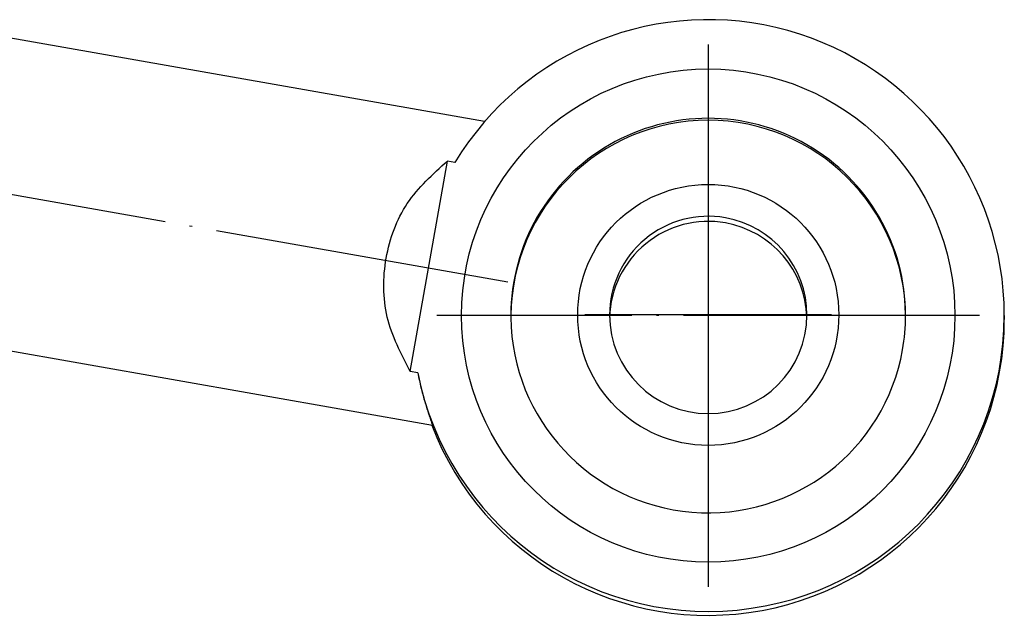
# Model space of a CAD drawing. Header units: millimetres. Extents: x -235 to 1899, y -109 to 485.
# Tile 19 of 41: x 309 to 348, y 94 to 118. Entities that reach past the tile are written whole.
import ezdxf

# ---------------------------------------------------------------- set-up
doc = ezdxf.new("R2010")
doc.units = ezdxf.units.MM
doc.linetypes.add('DOT_CENTER', pattern=[14, 12, -1, 0, -1])
doc.layers.add('1', color=7, linetype='Continuous')

# ---------------------------------------------------------------- blocks, each defined once
blk = doc.blocks.new('COUPLING_BAR__99', base_point=(176.731, 93.952))
at = {"color": 7, "linetype": 'Continuous'}
for p, q in [((327.389, 113.974), (307.008, 117.568)), ((324.373, 103.835), (325.88, 112.376)), ((326.186, 112.323), (325.88, 112.376)), ((348.452, 106.109), (348.452, 105.952)), ((325.278, 101.654), (304.837, 105.259)), ((324.68, 103.781), (324.373, 103.835))]:
    blk.add_line(p, q, dxfattribs=at)
for centre, radius in [((336.452, 106.109), 10), ((336.452, 106.135), 5.292)]:
    blk.add_circle(centre, radius, dxfattribs=at)
for centre, radius, start, end in [((336.452, 106.109), 12, 0, 148.8149), ((336.452, 106.109), 8, 359.9938, 180.0062), ((336.452, 106.03), 8, 0.5562, 179.4438), ((336.452, 106.135), 4, 79.9985, 180), ((336.452, 105.926), 4, 79.9985, 178.4999), ((336.452, 106.135), 4, 0, 79.9985), ((336.452, 105.926), 4, 1.5001, 79.9985), ((336.452, 106.109), 12, 191.1873, 0), ((336.452, 105.952), 12, 200.9581, 0), ((336.452, 106.108), 8, 180, 180.2781), ((336.452, 106.03), 8, 179.7219, 180), ((336.452, 106.109), 8, 180.5625, 349.9954), ((336.452, 106.135), 4, 180, 0), ((336.452, 106.108), 8, 350.0015, 360)]:
    blk.add_arc(centre, radius, start, end, dxfattribs=at)
for points, knots in [([(324.373, 103.835), (324.001, 104.556), (323.258, 105.994), (323.264, 108.458), (324.095, 110.77), (325.285, 111.841), (325.88, 112.376)], [0, 0, 0, 0, 2.402727, 4.792479, 7.166959, 9.532456, 9.532456, 9.532456, 9.532456]), ([(324.68, 103.781), (324.7, 103.679), (324.74, 103.482), (324.807, 103.195), (324.876, 102.926), (324.946, 102.676), (325.015, 102.445), (325.075, 102.255), (325.125, 102.104), (325.164, 101.99), (325.199, 101.89), (325.228, 101.807), (325.25, 101.742), (325.265, 101.701), (325.273, 101.676), (325.276, 101.665), (325.277, 101.658), (325.278, 101.655), (325.278, 101.654)], [0, 0, 0, 0, 0.310518, 0.604911, 0.882514, 1.142604, 1.384408, 1.607107, 1.741018, 1.861563, 1.967691, 2.058345, 2.124407, 2.173927, 2.190332, 2.202529, 2.206996, 2.211463, 2.211463, 2.211463, 2.211463])]:
    blk.add_open_spline(points, degree=3, knots=knots, dxfattribs=at)
at = {"layer": '1', "color": 2, "linetype": 'DOT_CENTER'}
for p, q in [((336.452, 117.109), (336.452, 95.109)), ((328.333, 107.462), (303.953, 111.76)), ((336.452, 111.135), (336.452, 101.135)), ((347.452, 106.109), (325.452, 106.109)), ((341.452, 106.135), (331.452, 106.135))]:
    blk.add_line(p, q, dxfattribs=at)
blk = doc.blocks.new('COUPLING_BAR_BLOCK__100', base_point=(158.731, 93.952))
blk.add_blockref('COUPLING_BAR__99', (176.731, 93.952))
blk = doc.blocks.new('READING_HEAD__101', base_point=(116.731, 93.952))
blk.add_blockref('COUPLING_BAR_BLOCK__100', (158.731, 93.952))
blk = doc.blocks.new('PB_720__102', base_point=(-72.269, 93.952))
blk.add_blockref('READING_HEAD__101', (116.731, 93.952))
blk = doc.blocks.new('Alzado1__103', base_point=(83, 138.056))
blk.add_blockref('PB_720__102', (-72.269, 93.952))

msp = doc.modelspace()

# ---------------------------------------------------------------- block references
msp.add_blockref('Alzado1__103', (83, 138.056))

doc.saveas('drawing.dxf')
